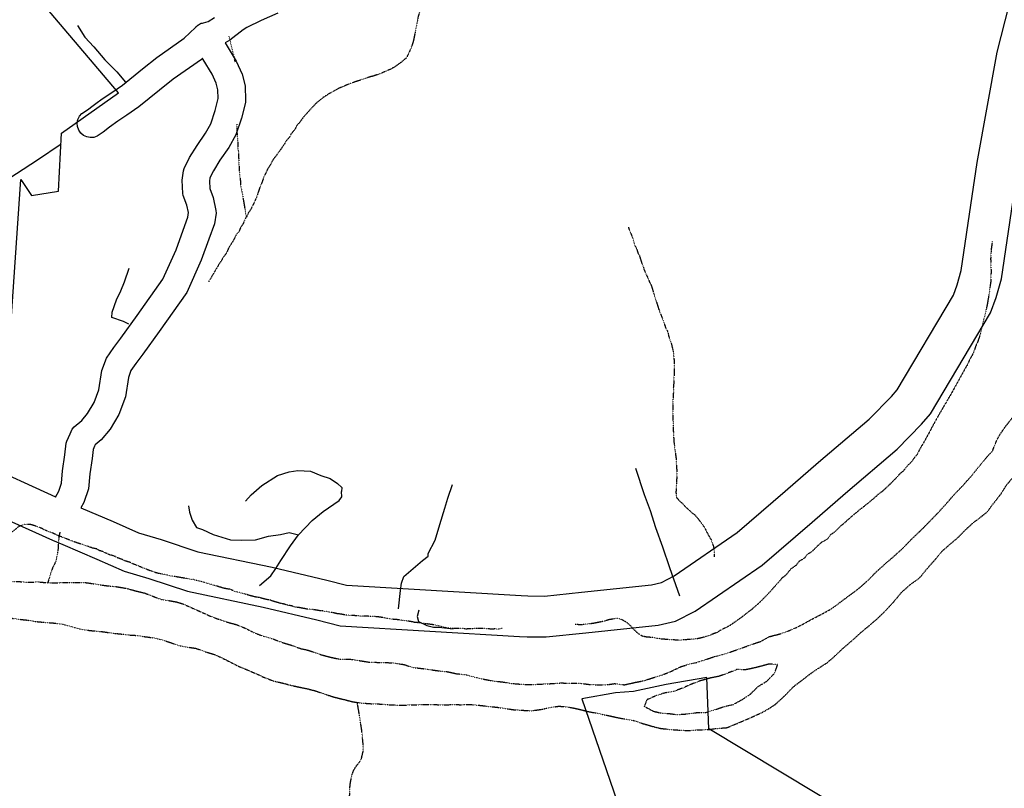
# Model space of a CAD drawing. Header units: feet. Extents: x -1605449 to -1594075, y -1717250 to -1708479.
# Tile 65 of 97: x -1598775 to -1598174, y -1712994 to -1712524. Entities that reach past the tile are written whole.
import ezdxf

# ---------------------------------------------------------------- set-up
doc = ezdxf.new("R2010")
doc.units = ezdxf.units.FT
doc.header["$MEASUREMENT"] = 0
doc.linetypes.add('stream', pattern=[1.4, 0.7, -0.1, 0.1, -0.1, 0.1, -0.1, 0.1, -0.1])
for name, color, linetype in [('COUNTY-RD', 7, 'Continuous'), ('INCORPORATED', 4, 'Continuous'), ('STATE_FEDERAL-RT', 2, 'Continuous'), ('STREET-RURAL', 14, 'Continuous'), ('STREET-URBAN', 15, 'Continuous'), ('TWP-RD', 6, 'Continuous'), ('WATERWAY', 14, 'stream')]:
    doc.layers.add(name, color=color, linetype=linetype)

msp = doc.modelspace()

# ---------------------------------------------------------------- linework, layer by layer
at = {"layer": 'COUNTY-RD'}
for points in [[(-1598709.55, -1712582.3), (-1598715.04, -1712585.94), (-1598720.15, -1712589.75), (-1598720.15, -1712589.76), (-1598724.09, -1712592.7), (-1598727.72, -1712595.17), (-1598729.79, -1712595.89), (-1598731.98, -1712596.04), (-1598734.14, -1712595.63), (-1598736.11, -1712594.68), (-1598737.77, -1712593.24), (-1598739.01, -1712591.43), (-1598739.73, -1712589.35), (-1598739.89, -1712587.17), (-1598739.48, -1712585.01), (-1598738.52, -1712583.04), (-1598737.08, -1712581.38), (-1598733.77, -1712579.12), (-1598730.12, -1712576.4), (-1598728.49, -1712575.19), (-1598724.64, -1712572.31), (-1598718.87, -1712568.48), (-1598712.27, -1712563.96), (-1598700.1, -1712553.98), (-1598691.27, -1712547.01), (-1598674.7, -1712535.34), (-1598667.76, -1712528.76), (-1598667.75, -1712528.75), (-1598667.38, -1712528.41), (-1598667.2, -1712528.18), (-1598666.75, -1712527.81), (-1598666.29, -1712527.37), (-1598666.28, -1712527.36), (-1598666.16, -1712527.25), (-1598665.9, -1712527.11), (-1598665.85, -1712527.07), (-1598665.27, -1712526.77), (-1598664.67, -1712526.41), (-1598664.51, -1712526.36), (-1598664.23, -1712526.21), (-1598663.47, -1712526.03), (-1598662.88, -1712525.84), (-1598662.71, -1712525.83), (-1598660.02, -1712525.08), (-1598656.1, -1712522.7)], [(-1598617.45, -1712519.93), (-1598627.5, -1712524.54), (-1598636.31, -1712528.69), (-1598638.54, -1712530.22), (-1598646.65, -1712536.45)], [(-1598646.65, -1712536.45), (-1598649.54, -1712538.21), (-1598649.54, -1712538.21), (-1598649.54, -1712538.21)], [(-1598663.41, -1712547.6), (-1598664.12, -1712548.27), (-1598681.3, -1712560.37), (-1598689.65, -1712566.96), (-1598702.26, -1712577.3), (-1598709.55, -1712582.3)]]:
    msp.add_lwpolyline(points, dxfattribs=at)
at = {"layer": 'INCORPORATED', "flags": 128}
for points in [[(-1598784.87, -1712773.66), (-1598774.4, -1712621.67), (-1598767.97, -1712631.43), (-1598751.37, -1712628.73), (-1598749.47, -1712593.36), (-1598714.69, -1712568.77), (-1598762.76, -1712511.83), (-1598762.1, -1712483.82), (-1598762.1, -1712483.82), (-1598830.74, -1712485.81)], [(-1598266.1, -1713010.33), (-1598354.03, -1712957.37), (-1598355.35, -1712925.89), (-1598380.16, -1712930.31), (-1598400.03, -1712934.53), (-1598411.21, -1712935.33), (-1598431.73, -1712938.97), (-1598431.73, -1712938.97), (-1598399.51, -1713032.44)]]:
    msp.add_lwpolyline(points, dxfattribs=at)
at = {"layer": 'STATE_FEDERAL-RT', "flags": 128}
for points in [[(-1598464.75, -1712876), (-1598454.57, -1712876.16), (-1598431.89, -1712873.76), (-1598389.06, -1712869.22), (-1598383.04, -1712867.85), (-1598375.36, -1712863.87), (-1598336.8, -1712837.41), (-1598307.41, -1712812.16), (-1598287.04, -1712794.32), (-1598256.12, -1712768.06), (-1598242.6, -1712754.32), (-1598239.12, -1712750.26), (-1598204.69, -1712692.35), (-1598202.34, -1712686.08), (-1598199.92, -1712677.15), (-1598193.17, -1712631.77), (-1598190.11, -1712611.2), (-1598177.94, -1712543.91), (-1598165.66, -1712495.67)], [(-1598465.14, -1712901), (-1598453.45, -1712901.18), (-1598429.25, -1712898.62), (-1598384.96, -1712893.93), (-1598374.38, -1712891.52), (-1598362.49, -1712885.36), (-1598321.54, -1712857.25), (-1598291.03, -1712831.05), (-1598270.71, -1712813.25), (-1598239.08, -1712786.39), (-1598224.18, -1712771.24), (-1598218.73, -1712764.89), (-1598182.06, -1712703.2), (-1598178.52, -1712693.75), (-1598175.41, -1712682.28), (-1598168.44, -1712635.45), (-1598167.22, -1712627.21)], [(-1598829.24, -1712789.41), (-1598824.36, -1712789.75), (-1598816.43, -1712790.06), (-1598810.88, -1712790.85), (-1598805.42, -1712792), (-1598798.84, -1712794.84), (-1598753.12, -1712815.51)], [(-1598874.65, -1712811.29), (-1598825.72, -1712814.72), (-1598818.67, -1712814.99), (-1598815.23, -1712815.48), (-1598813.03, -1712815.94), (-1598808.94, -1712817.71), (-1598755.02, -1712842.08), (-1598748.75, -1712844.75)], [(-1598737.78, -1712822.25), (-1598718, -1712830.68), (-1598702.6, -1712837.48), (-1598688.69, -1712841.71), (-1598666.22, -1712849.07), (-1598620.93, -1712858.52), (-1598587.48, -1712866.39), (-1598575.36, -1712869.54), (-1598468.84, -1712875.94), (-1598464.75, -1712876)], [(-1598748.75, -1712844.75), (-1598727.95, -1712853.61), (-1598711.32, -1712860.96), (-1598696.22, -1712865.55), (-1598672.68, -1712873.26), (-1598626.35, -1712882.92), (-1598593.49, -1712890.66), (-1598579.29, -1712894.35), (-1598469.79, -1712900.93), (-1598465.14, -1712901)]]:
    msp.add_lwpolyline(points, dxfattribs=at)
at = {"layer": 'STREET-RURAL'}
for points in [[(-1598739.75, -1712527.58), (-1598735.34, -1712534.71), (-1598729.77, -1712540.5), (-1598723.01, -1712548.6), (-1598715.76, -1712555.87), (-1598710.53, -1712562.07)], [(-1598708.42, -1712710.08), (-1598711.77, -1712708.34), (-1598718.81, -1712705.91), (-1598718.68, -1712702.74), (-1598715.93, -1712695.19), (-1598713.32, -1712689.65), (-1598711.05, -1712684.11), (-1598708.31, -1712675.9)], [(-1598637.22, -1712818.19), (-1598633.76, -1712814.31), (-1598627.16, -1712808.56), (-1598617.55, -1712802.61), (-1598610.57, -1712800.36), (-1598605.24, -1712799.46), (-1598597.4, -1712799.87), (-1598591.03, -1712802.47), (-1598585.51, -1712804.25), (-1598580.97, -1712807.37), (-1598578.28, -1712809.85), (-1598578.58, -1712812.19)], [(-1598371.9, -1712876.16), (-1598377.93, -1712859.03), (-1598382.24, -1712846.22), (-1598386.38, -1712834.41), (-1598389.66, -1712824.09), (-1598393.44, -1712814.28), (-1598398.62, -1712798.3)], [(-1598628.63, -1712869.68), (-1598621.7, -1712863.78), (-1598618.58, -1712859.41), (-1598615.63, -1712854.53), (-1598609.56, -1712845.44), (-1598604.8, -1712838.71), (-1598596.39, -1712830.09), (-1598589.62, -1712824.51), (-1598579.86, -1712817.72), (-1598578.39, -1712815.53), (-1598578.58, -1712812.19)], [(-1598543.61, -1712883.97), (-1598542.55, -1712872.75), (-1598541.93, -1712868.23), (-1598540.48, -1712864.21), (-1598536.18, -1712860.48), (-1598529.08, -1712854.39), (-1598525.6, -1712851.84), (-1598525.46, -1712850.17), (-1598521.38, -1712842.11), (-1598518.48, -1712832.39), (-1598515.43, -1712822.5), (-1598513.5, -1712816.3), (-1598510.75, -1712807.92)], [(-1598671.88, -1712821.09), (-1598671.33, -1712824.92), (-1598669.78, -1712829.75), (-1598667.06, -1712834.23), (-1598663.38, -1712835.52), (-1598656.84, -1712838.62), (-1598646.29, -1712841.85), (-1598639.45, -1712842.1), (-1598631.12, -1712841.84), (-1598623.14, -1712839.58), (-1598615.81, -1712838.5), (-1598610.49, -1712837.27), (-1598604.8, -1712838.71)], [(-1598531.29, -1712884.71), (-1598532.36, -1712888.67), (-1598531.49, -1712891.66), (-1598526.3, -1712894.11), (-1598522.28, -1712895.23), (-1598519.11, -1712895.2), (-1598510.26, -1712896.27)]]:
    msp.add_lwpolyline(points, dxfattribs=at)
at = {"layer": 'STREET-URBAN'}
msp.add_lwpolyline([(-1598967.53, -1712758.5), (-1598957.74, -1712750.32), (-1598937.51, -1712731.23), (-1598928.53, -1712723.78), (-1598914.99, -1712710.69), (-1598909.91, -1712706), (-1598891.94, -1712693.24), (-1598871.54, -1712680.61), (-1598843.4, -1712661.68), (-1598836.45, -1712656.76), (-1598821.78, -1712648), (-1598814.46, -1712642.7), (-1598790.14, -1712626.32), (-1598764.29, -1712609.62), (-1598749.69, -1712599.9)], dxfattribs=at)
at = {"layer": 'TWP-RD'}
for points in [[(-1598649.54, -1712538.21), (-1598642.82, -1712549.36), (-1598639.2, -1712557.18), (-1598637.4, -1712564.46), (-1598637.09, -1712573.44), (-1598637.22, -1712574.62), (-1598639.68, -1712584.21), (-1598643.08, -1712594.25), (-1598647.4, -1712602.16), (-1598652.78, -1712609.92), (-1598656.72, -1712616.31), (-1598658.89, -1712620.67), (-1598659.19, -1712622.68), (-1598658.91, -1712627.24), (-1598656.89, -1712632.64), (-1598655.19, -1712640.65), (-1598655.15, -1712642.17), (-1598656.16, -1712648.7), (-1598659.5, -1712658.19), (-1598664.15, -1712670.93), (-1598673.06, -1712690.74), (-1598689.8, -1712714.51), (-1598699.88, -1712728.41), (-1598704.11, -1712734.08), (-1598707.17, -1712738.45), (-1598708.63, -1712742.53), (-1598710.5, -1712754.45), (-1598714.45, -1712765.18), (-1598719.92, -1712774.29), (-1598725.3, -1712780.82), (-1598729.05, -1712783.84), (-1598729.43, -1712784.68), (-1598729.43, -1712784.68), (-1598730.29, -1712786.55), (-1598730.91, -1712792.06), (-1598732.29, -1712801.49), (-1598733.09, -1712810.6), (-1598735.93, -1712819.02), (-1598737.78, -1712822.25)], [(-1598753.21, -1712815.68), (-1598751.2, -1712812.16), (-1598749.52, -1712807.17), (-1598748.85, -1712799.56), (-1598747.44, -1712789.92), (-1598746.63, -1712782.71), (-1598746.28, -1712781.44), (-1598744.25, -1712777.01), (-1598743, -1712774.25), (-1598741.8, -1712772.71), (-1598737.08, -1712768.91), (-1598733.57, -1712764.65), (-1598729.55, -1712757.95), (-1598726.71, -1712750.23), (-1598724.85, -1712738.39), (-1598722.11, -1712730.73), (-1598717.62, -1712724.32), (-1598713.31, -1712718.54), (-1598703.36, -1712704.82), (-1598687.6, -1712682.45), (-1598679.6, -1712664.65), (-1598675.19, -1712652.57), (-1598672.4, -1712644.62), (-1598671.97, -1712641.88), (-1598672.94, -1712637.31), (-1598675.17, -1712631.33), (-1598675.43, -1712630.12), (-1598675.93, -1712621.96), (-1598675.09, -1712616.26), (-1598674.69, -1712615), (-1598671.3, -1712608.2), (-1598666.73, -1712600.79), (-1598661.6, -1712593.4), (-1598658.41, -1712587.54), (-1598655.67, -1712579.46), (-1598653.81, -1712572.21), (-1598654, -1712566.77), (-1598654.99, -1712562.73), (-1598657.53, -1712557.26), (-1598663.01, -1712548.35), (-1598663.41, -1712547.6)]]:
    msp.add_lwpolyline(points, dxfattribs=at)
at = {"layer": 'WATERWAY'}
msp.add_line((-1598393.41, -1712943.67), (-1598391.83, -1712939.48), dxfattribs=at)
at = {"layer": 'WATERWAY', "ltscale": 0.5, "flags": 128}
for points in [[(-1598398.18, -1712347.28), (-1598399.28, -1712349.79), (-1598400.25, -1712351.64), (-1598401.86, -1712355.5), (-1598403.16, -1712357.69), (-1598403.96, -1712359.87), (-1598405.26, -1712362.23), (-1598406.89, -1712364.76), (-1598408.02, -1712366.95), (-1598408.83, -1712369.13), (-1598409.62, -1712371.98), (-1598410.55, -1712376.17), (-1598412.5, -1712380.03), (-1598415.59, -1712385.25), (-1598417.51, -1712390.12), (-1598418.66, -1712391.81), (-1598420.26, -1712396.01), (-1598421.23, -1712398.02), (-1598422.36, -1712400.05), (-1598424.16, -1712402.58), (-1598427.27, -1712406.13), (-1598432.69, -1712411.89), (-1598435.97, -1712415.77), (-1598441.02, -1712423.36), (-1598441.99, -1712425.71), (-1598442.94, -1712428.56), (-1598444.9, -1712431.1), (-1598446.85, -1712434.63), (-1598450.43, -1712440.36), (-1598450.43, -1712440.36), (-1598452.86, -1712445.57), (-1598456.42, -1712452.47), (-1598457.06, -1712454.15), (-1598459.66, -1712458.86), (-1598460.8, -1712460.55), (-1598461.77, -1712462.73), (-1598462.91, -1712464.59), (-1598464.86, -1712467.62), (-1598471.23, -1712476.4), (-1598471.53, -1712478.4), (-1598473.35, -1712479.6), (-1598474.66, -1712481.29), (-1598480.41, -1712486.88), (-1598482.06, -1712488.08), (-1598488.17, -1712491.68), (-1598490.32, -1712493.21), (-1598492.13, -1712494.41), (-1598494.28, -1712495.61), (-1598495.93, -1712497.13), (-1598500.23, -1712499.37), (-1598503.7, -1712500.92), (-1598507.84, -1712502.99), (-1598511.48, -1712504.54), (-1598513.3, -1712505.57), (-1598517.28, -1712506.97), (-1598519.43, -1712508), (-1598521.09, -1712508.86), (-1598524.55, -1712511.25), (-1598526.36, -1712512.78), (-1598528.17, -1712514.65), (-1598529.64, -1712516.84), (-1598530.93, -1712519.53), (-1598531.56, -1712521.71), (-1598534.35, -1712535.77), (-1598534.82, -1712537.78), (-1598536.1, -1712541.64), (-1598538.85, -1712547.35), (-1598542.14, -1712550.08), (-1598545.93, -1712552.8), (-1598548.41, -1712554.18), (-1598553.88, -1712556.59), (-1598559.18, -1712558.51), (-1598560.85, -1712558.87), (-1598570.8, -1712562.19), (-1598574.61, -1712563.58), (-1598580.41, -1712566.01), (-1598583.55, -1712567.89), (-1598585.86, -1712569.1), (-1598589.66, -1712571.49), (-1598593.78, -1712574.89), (-1598596.9, -1712578.11), (-1598601.33, -1712583.02), (-1598603.78, -1712586.39), (-1598605.74, -1712588.59), (-1598607.04, -1712591.11), (-1598609.33, -1712593.82), (-1598610.47, -1712596.01), (-1598612.43, -1712598.21), (-1598613.73, -1712600.56), (-1598618.14, -1712606.8), (-1598619.61, -1712608.5), (-1598620.92, -1712610.52), (-1598621.89, -1712612.54), (-1598623.52, -1712615.06), (-1598625.94, -1712620.11), (-1598626.74, -1712622.46), (-1598628.99, -1712628.17), (-1598630.42, -1712632.7), (-1598633.98, -1712640.09), (-1598635.28, -1712641.78), (-1598636.09, -1712643.8), (-1598637.56, -1712645.99), (-1598638.68, -1712648.84), (-1598640.15, -1712651.04), (-1598641.11, -1712653.39), (-1598643.24, -1712656.09), (-1598644.21, -1712658.28), (-1598647.62, -1712663.83), (-1598648.75, -1712666.69), (-1598650.71, -1712669.06), (-1598651.85, -1712671.24), (-1598653.15, -1712673.1), (-1598659.64, -1712684.09)], [(-1598647.39, -1712534), (-1598646.35, -1712537.46), (-1598645.63, -1712540.95), (-1598644.39, -1712545.94), (-1598643.74, -1712549.81)], [(-1598642.4, -1712587.93), (-1598642.38, -1712590.81), (-1598642.34, -1712593.48), (-1598641.95, -1712597.65), (-1598641.88, -1712602.16), (-1598641.51, -1712604.49), (-1598641.01, -1712615.83), (-1598640.8, -1712618.5), (-1598640.24, -1712622.66), (-1598640.21, -1712624.5), (-1598640.02, -1712626.16), (-1598639.49, -1712628.16), (-1598636.66, -1712644.66)], [(-1598419.1, -1712948.48), (-1598414.6, -1712949.4), (-1598410.42, -1712950.32), (-1598405.75, -1712951.24), (-1598400.24, -1712952.14), (-1598394.05, -1712954.19), (-1598388.2, -1712955.91), (-1598383.85, -1712957), (-1598377.52, -1712957.72), (-1598371.86, -1712958.11), (-1598366.2, -1712958.34), (-1598360.72, -1712957.91), (-1598354.73, -1712957.8), (-1598348.59, -1712957.02), (-1598342.95, -1712956.58), (-1598336.67, -1712953.96), (-1598332.05, -1712952.04), (-1598326.61, -1712949.61), (-1598321.99, -1712947.52), (-1598317.71, -1712945.11), (-1598313.44, -1712942.36), (-1598307.71, -1712937.09), (-1598302.49, -1712931.66), (-1598297.08, -1712927.55), (-1598292.65, -1712924.14), (-1598288.05, -1712920.89), (-1598282.13, -1712917.11), (-1598277.87, -1712913.53), (-1598272.48, -1712908.43), (-1598266.75, -1712903.49), (-1598261.68, -1712898.89), (-1598255.78, -1712893.95), (-1598251.19, -1712890.03), (-1598246.46, -1712885.44), (-1598241.24, -1712879.84), (-1598236.52, -1712874.09), (-1598231.28, -1712869.32), (-1598225.37, -1712865.04), (-1598220.33, -1712858.95), (-1598215.93, -1712854.03), (-1598211.7, -1712848.79), (-1598207.12, -1712844.87), (-1598201.71, -1712840.26), (-1598197.63, -1712836.02), (-1598193.22, -1712831.94), (-1598188.13, -1712828.01), (-1598183.87, -1712824.6), (-1598179.65, -1712818.85), (-1598175.75, -1712813.94), (-1598172.03, -1712808.04), (-1598167.31, -1712802.62), (-1598164.26, -1712796.73), (-1598162.01, -1712792.52), (-1598159.11, -1712787.29), (-1598155.22, -1712781.89), (-1598153.32, -1712776.35), (-1598149.59, -1712771.11), (-1598145.71, -1712765.04), (-1598142.5, -1712758.98), (-1598138.62, -1712752.57), (-1598136.04, -1712748.19), (-1598132.99, -1712742.46), (-1598130.93, -1712736.76), (-1598129.02, -1712732.22), (-1598127.11, -1712727.52), (-1598124.71, -1712722.14), (-1598122.48, -1712716.59), (-1598120.93, -1712710.56), (-1598119.19, -1712706.03), (-1598117.31, -1712699.66), (-1598115.91, -1712693.97), (-1598114.7, -1712687.44), (-1598112.99, -1712680.91), (-1598112.41, -1712676.56), (-1598112.19, -1712670.56), (-1598112.6, -1712666.23), (-1598113.02, -1712661.07), (-1598113.3, -1712655.07), (-1598114.08, -1712648.75), (-1598114.33, -1712644.09), (-1598114.1, -1712638.75), (-1598114.03, -1712633.25), (-1598113.8, -1712627.57), (-1598113.77, -1712626.06)], [(-1598403.27, -1712650.81), (-1598400.5, -1712657.78), (-1598399.26, -1712662.1), (-1598398.06, -1712664.25), (-1598397.53, -1712666.24), (-1598396.5, -1712668.23), (-1598395.1, -1712672.72), (-1598394.24, -1712674.71), (-1598393.71, -1712676.54), (-1598391.12, -1712682.34), (-1598390.43, -1712684.16), (-1598389.4, -1712685.99), (-1598384.68, -1712700.94), (-1598382.08, -1712707.57), (-1598380.51, -1712712.23), (-1598379.14, -1712714.71), (-1598378.59, -1712717.54), (-1598377.55, -1712720.53), (-1598376.85, -1712722.52), (-1598375.78, -1712727.34), (-1598375.38, -1712731.51), (-1598375.28, -1712738.35), (-1598375.5, -1712745.87), (-1598375.79, -1712748.88), (-1598375.75, -1712751.55), (-1598376.14, -1712758.73), (-1598375.94, -1712772.58), (-1598375.46, -1712781.75), (-1598374.15, -1712791.75), (-1598373.91, -1712796.75), (-1598373.7, -1712799.25), (-1598373.65, -1712802.76), (-1598374.17, -1712812.45), (-1598374.14, -1712814.45), (-1598373.78, -1712816.11), (-1598371.92, -1712818.09), (-1598369.89, -1712819.9), (-1598368.36, -1712821.71), (-1598364.48, -1712825.16), (-1598362.62, -1712826.63), (-1598361.09, -1712828.44), (-1598359.74, -1712830.09), (-1598357.01, -1712833.89), (-1598353.75, -1712840.02), (-1598352.73, -1712841.67), (-1598351.33, -1712845.66), (-1598350.97, -1712847.65), (-1598350.74, -1712852.16)], [(-1598180.92, -1712659.48), (-1598181.53, -1712663.66), (-1598181.94, -1712669.84), (-1598181.86, -1712674.85), (-1598181.66, -1712677.18), (-1598181.89, -1712684.03), (-1598182.79, -1712690.72), (-1598184.01, -1712697.91), (-1598185.57, -1712705.11), (-1598186.21, -1712707.29), (-1598186.83, -1712710.31), (-1598187.47, -1712712.32), (-1598187.92, -1712715.17), (-1598190, -1712721.21), (-1598190.97, -1712723.22), (-1598192.41, -1712727.42), (-1598193.22, -1712729.1), (-1598194.84, -1712731.79), (-1598195.97, -1712734.65), (-1598197.11, -1712736.34), (-1598206.52, -1712753.34), (-1598214.97, -1712767.82), (-1598222.27, -1712781.45), (-1598225.52, -1712786.84), (-1598226.81, -1712789.7), (-1598228.45, -1712791.56), (-1598230.58, -1712794.43), (-1598232.71, -1712796.46), (-1598235.33, -1712799.84), (-1598237.31, -1712801.37), (-1598238.78, -1712803.06), (-1598241.25, -1712805.61), (-1598243.22, -1712807.64), (-1598247.98, -1712812.05), (-1598250.62, -1712814.09), (-1598254.24, -1712817.32), (-1598264.45, -1712825.49), (-1598269.55, -1712829.9), (-1598271.53, -1712831.77), (-1598273.83, -1712833.64), (-1598277.61, -1712837.37), (-1598279.92, -1712838.9), (-1598281.72, -1712841.44), (-1598285.19, -1712843.32), (-1598287.33, -1712845.19), (-1598290.12, -1712848.07), (-1598292.26, -1712849.77), (-1598294.08, -1712850.8), (-1598295.71, -1712853), (-1598299.02, -1712855.05), (-1598300.81, -1712857.41), (-1598304.11, -1712859.8), (-1598307.06, -1712863.35), (-1598309.2, -1712865.05), (-1598318.38, -1712875.37), (-1598323.47, -1712880.46), (-1598327.92, -1712884.36), (-1598334.34, -1712889.3), (-1598341.11, -1712894.08), (-1598343.25, -1712895.28), (-1598347.23, -1712897.17), (-1598349.04, -1712898.53), (-1598350.87, -1712899.06), (-1598353.19, -1712900.1), (-1598359.16, -1712901.86), (-1598360.99, -1712902.22), (-1598369.31, -1712903.01), (-1598371.81, -1712903.05), (-1598373.98, -1712903.08), (-1598378.82, -1712902.82), (-1598383.49, -1712902.39), (-1598387.84, -1712901.62), (-1598392.34, -1712901.19), (-1598394.68, -1712900.73), (-1598396.87, -1712899.42), (-1598400.25, -1712896.3), (-1598401.61, -1712894.65), (-1598403.81, -1712892.68), (-1598405.83, -1712891.38), (-1598407.68, -1712890.41), (-1598409.35, -1712889.93), (-1598411.02, -1712889.95), (-1598415.34, -1712890.69), (-1598417.83, -1712891.56), (-1598425.31, -1712893.01), (-1598427.97, -1712893.21), (-1598432.13, -1712893.78), (-1598434.13, -1712893.64), (-1598435.8, -1712893.5)], [(-1598491.51, -1712926.98), (-1598486.01, -1712928.05), (-1598480.34, -1712928.61), (-1598474.84, -1712929.51), (-1598468.67, -1712930.06), (-1598462.85, -1712930.29), (-1598457.36, -1712930.02), (-1598451.38, -1712929.74), (-1598444.9, -1712929.29), (-1598438.75, -1712929.34), (-1598433.26, -1712929.41), (-1598427.42, -1712930.13), (-1598421.59, -1712930.52), (-1598417.11, -1712930.44), (-1598411.63, -1712929.67), (-1598405.63, -1712930.4), (-1598399.17, -1712928.94), (-1598393.54, -1712927.84), (-1598387.09, -1712925.72), (-1598382.79, -1712924.47), (-1598377.17, -1712922.2), (-1598371.4, -1712919.43), (-1598366.61, -1712917.84), (-1598362.3, -1712916.92), (-1598356.51, -1712915.15), (-1598350.73, -1712913.21), (-1598343.94, -1712911.42), (-1598339.31, -1712909.83), (-1598333.86, -1712907.9), (-1598328.57, -1712905.96), (-1598322.29, -1712903.85), (-1598317.02, -1712900.92), (-1598311.23, -1712899.47), (-1598305.61, -1712897.54), (-1598300.99, -1712895.62), (-1598295.39, -1712892.68), (-1598290.61, -1712890.09), (-1598285.34, -1712887.32), (-1598279.41, -1712884.05), (-1598274, -1712880.11), (-1598268.25, -1712875.84), (-1598261.85, -1712871.05), (-1598256.78, -1712866.46), (-1598251.56, -1712861.19), (-1598246.32, -1712856.43), (-1598240.92, -1712851.83), (-1598235.19, -1712846.55), (-1598230.46, -1712841.63), (-1598224.58, -1712836.02), (-1598219.02, -1712830.42), (-1598214.78, -1712826), (-1598209.56, -1712820.4), (-1598204.35, -1712814.31), (-1598199.45, -1712809.21), (-1598194.24, -1712803.45), (-1598190.01, -1712798.2), (-1598185.62, -1712792.79), (-1598180.73, -1712787.36), (-1598178.5, -1712781.65), (-1598176.09, -1712777.1), (-1598172.85, -1712772.54), (-1598169.11, -1712767.81), (-1598165.39, -1712762.24), (-1598162.5, -1712756.51), (-1598159.92, -1712751.97), (-1598156.87, -1712745.91), (-1598153.96, -1712741.69), (-1598151.21, -1712737.47), (-1598148.16, -1712731.57), (-1598145.76, -1712726.2), (-1598143.7, -1712720.82), (-1598141.78, -1712716.28), (-1598139.39, -1712710.74), (-1598136.99, -1712705.36), (-1598135.6, -1712699.83), (-1598134.35, -1712695.31), (-1598133.6, -1712691.13), (-1598133.03, -1712685.61), (-1598132.28, -1712681.1), (-1598131.71, -1712676.25)], [(-1598480.44, -1712896.01), (-1598482.77, -1712896.38), (-1598484.44, -1712896.24), (-1598486.77, -1712896.44), (-1598489.44, -1712896.14), (-1598493.11, -1712896.03), (-1598498.77, -1712896.12), (-1598502.27, -1712896.34), (-1598504.11, -1712896.03), (-1598507.44, -1712896.08), (-1598513.28, -1712895.83), (-1598515.29, -1712895.2), (-1598517.97, -1712894.74), (-1598520.65, -1712893.94), (-1598532, -1712892.44), (-1598533.84, -1712892.3), (-1598535.68, -1712891.83), (-1598544.2, -1712890.62), (-1598547.71, -1712890.34), (-1598552.55, -1712889.42), (-1598554.56, -1712889.11), (-1598558.4, -1712888.67), (-1598560.57, -1712888.7), (-1598563.07, -1712888.41), (-1598566.07, -1712888.45), (-1598576.08, -1712887.77), (-1598579.26, -1712887.15), (-1598581.1, -1712887.01), (-1598582.94, -1712886.53), (-1598589.96, -1712885.3), (-1598591.63, -1712885.16), (-1598595.3, -1712884.55), (-1598599.64, -1712884.12), (-1598604.66, -1712883.19), (-1598607, -1712882.89), (-1598608.84, -1712882.25), (-1598611.35, -1712881.79), (-1598613.36, -1712881.15), (-1598615.03, -1712880.84), (-1598619.55, -1712879.57), (-1598621.73, -1712878.77), (-1598624.07, -1712878.31), (-1598626.75, -1712877.68), (-1598628.59, -1712877.04), (-1598630.43, -1712876.9), (-1598634.78, -1712875.8), (-1598636.62, -1712875.16), (-1598643.98, -1712873.27), (-1598646.33, -1712872.13), (-1598650.01, -1712871.52), (-1598660.56, -1712868.34), (-1598663.41, -1712867.55), (-1598669.09, -1712866.13), (-1598683.13, -1712863.84), (-1598685.31, -1712863.21), (-1598689.82, -1712862.44), (-1598691.83, -1712861.97), (-1598694.18, -1712861), (-1598696.02, -1712860.53), (-1598698.2, -1712859.56), (-1598700.04, -1712858.92), (-1598702.73, -1712857.63), (-1598705.24, -1712856.83), (-1598707.76, -1712855.53), (-1598710.61, -1712854.74), (-1598712.29, -1712853.93), (-1598715.3, -1712852.81), (-1598717.49, -1712851.67), (-1598720.5, -1712850.88), (-1598724.03, -1712849.1), (-1598726.21, -1712848.47), (-1598728.22, -1712847.33), (-1598730.56, -1712846.86), (-1598732.24, -1712846.22), (-1598740.95, -1712843.35), (-1598751.01, -1712839.49), (-1598756.05, -1712837.23), (-1598758.06, -1712836.59), (-1598762.09, -1712834.65), (-1598766.44, -1712833.05), (-1598768.12, -1712832.57), (-1598770.12, -1712832.44), (-1598771.79, -1712832.29), (-1598773.62, -1712832.82), (-1598775.93, -1712833.86), (-1598777.58, -1712835.39), (-1598779.39, -1712836.75), (-1598781.71, -1712837.95), (-1598783.54, -1712838.31), (-1598785.2, -1712838.34), (-1598791.54, -1712837.93), (-1598796.38, -1712838), (-1598798.54, -1712838.2), (-1598801.37, -1712838.41), (-1598805.52, -1712839.48), (-1598807.35, -1712839.67), (-1598811.18, -1712840.4), (-1598813.01, -1712840.59), (-1598820.66, -1712841.88), (-1598825.15, -1712842.28), (-1598830.32, -1712842.35), (-1598830.32, -1712842.35), (-1598832.65, -1712842.22), (-1598836.66, -1712841.78), (-1598840.68, -1712840.84), (-1598842.68, -1712840.54), (-1598844.36, -1712840.06), (-1598849.7, -1712839.14), (-1598853.89, -1712838.2), (-1598856.4, -1712837.41), (-1598862.92, -1712836.34), (-1598865.75, -1712836.21), (-1598867.75, -1712836.07), (-1598871.09, -1712835.62), (-1598878.44, -1712835.24), (-1598880.94, -1712835.27), (-1598887.61, -1712834.87), (-1598890.94, -1712835.26), (-1598895.94, -1712835.33), (-1598899.43, -1712835.72), (-1598905.43, -1712836.14), (-1598907.76, -1712836.34), (-1598922.06, -1712838.4), (-1598925.73, -1712838.62), (-1598927.56, -1712838.98), (-1598933.22, -1712839.56), (-1598935.04, -1712839.93), (-1598939.54, -1712840.5), (-1598946.2, -1712841.1), (-1598950.86, -1712841.33), (-1598959.69, -1712841.47), (-1598962.36, -1712841.67), (-1598968.53, -1712841.6), (-1598971.03, -1712841.64), (-1598972.69, -1712841.83), (-1598980.5, -1712843.28)], [(-1598750.51, -1712837.18), (-1598751.02, -1712839.16), (-1598751.59, -1712845.18), (-1598751.57, -1712846.84), (-1598752.33, -1712851.7), (-1598752.64, -1712853.37), (-1598753.11, -1712855.21), (-1598755.21, -1712859.42), (-1598757.97, -1712868.04)], [(-1599034.32, -1712885.5), (-1599033.49, -1712885.15), (-1599027.83, -1712885.55), (-1599021.87, -1712883.94), (-1599016.25, -1712882.17), (-1599011.11, -1712881.24), (-1599005.14, -1712880.46), (-1598999.35, -1712878.35), (-1598993.41, -1712876.07), (-1598988.44, -1712874.98), (-1598982.98, -1712873.55), (-1598971, -1712873.33), (-1598966.03, -1712872.74), (-1598960.54, -1712872.8), (-1598954.9, -1712871.86), (-1598949.27, -1712870.59), (-1598943.12, -1712870.14), (-1598938.79, -1712870.4), (-1598933.14, -1712870.29), (-1598927.82, -1712869.86), (-1598923.35, -1712869.11), (-1598917.7, -1712868.51), (-1598913.24, -1712867.26), (-1598907.42, -1712866.82), (-1598901.77, -1712866.71), (-1598896.14, -1712865.27), (-1598890.68, -1712864.01), (-1598884.72, -1712862.4), (-1598879.58, -1712861.3), (-1598873.95, -1712860.03), (-1598868.16, -1712858.59), (-1598862.01, -1712858.14), (-1598856.18, -1712858.53), (-1598850.34, -1712859.59), (-1598844.66, -1712860.82), (-1598839.01, -1712860.88), (-1598834.51, -1712861.47), (-1598828.65, -1712863.19), (-1598823.17, -1712862.93), (-1598818.02, -1712862.5), (-1598811.54, -1712862.38), (-1598805.54, -1712863.1), (-1598801.19, -1712864.35), (-1598797.01, -1712865.44), (-1598792.01, -1712866.18), (-1598786.35, -1712866.41), (-1598780.68, -1712867.14), (-1598774.85, -1712867.37), (-1598770.02, -1712867.78), (-1598764.04, -1712867.5), (-1598757.88, -1712868.05), (-1598753.22, -1712868.13), (-1598747.4, -1712867.86), (-1598741.25, -1712867.91), (-1598734.76, -1712867.96), (-1598730.59, -1712868.55), (-1598725.92, -1712869.3), (-1598721.75, -1712869.89), (-1598715.92, -1712870.45), (-1598709.75, -1712871.5), (-1598704.06, -1712873.06), (-1598698.89, -1712874.3), (-1598693.19, -1712876.53), (-1598688.5, -1712878.27), (-1598683.5, -1712879.01), (-1598679.33, -1712879.77), (-1598675.15, -1712881.03), (-1598670.62, -1712883.11), (-1598665.08, -1712885.51), (-1598659.55, -1712888.07), (-1598654.19, -1712890.14), (-1598648.5, -1712892.04), (-1598642.81, -1712893.6), (-1598637.62, -1712895.67), (-1598632.58, -1712898.25), (-1598627.39, -1712900.32), (-1598621.2, -1712902.04), (-1598615.01, -1712904.42), (-1598608.82, -1712906.31), (-1598603.12, -1712908.37), (-1598598.78, -1712909.29), (-1598594.26, -1712910.88), (-1598589.91, -1712912.3), (-1598585.23, -1712913.54), (-1598579.39, -1712914.77), (-1598573.9, -1712914.67), (-1598567.9, -1712915.56), (-1598562.39, -1712916.46), (-1598556.9, -1712916.69), (-1598551.74, -1712916.76), (-1598545.75, -1712917.15), (-1598540.25, -1712918.05), (-1598535.06, -1712919.78), (-1598528.72, -1712920.5), (-1598524.55, -1712921.09), (-1598519.55, -1712921.83), (-1598513.89, -1712922.39), (-1598508.21, -1712923.62), (-1598502.71, -1712924.19), (-1598497.19, -1712925.75), (-1598491.51, -1712926.98)], [(-1598971.15, -1712892.84), (-1598969.81, -1712893.31), (-1598964.67, -1712892.22), (-1598960.36, -1712891.47), (-1598954.56, -1712890.03), (-1598948.28, -1712888.25), (-1598943.13, -1712887.82), (-1598937.47, -1712888.21), (-1598931.99, -1712887.78), (-1598926.65, -1712888.84), (-1598920.99, -1712888.91), (-1598914.68, -1712888.29), (-1598910.38, -1712887.04), (-1598904.26, -1712885.26), (-1598898.11, -1712884.82), (-1598891.97, -1712884.04), (-1598886.17, -1712882.93), (-1598881.52, -1712882.51), (-1598876.54, -1712881.92), (-1598870.4, -1712881.3), (-1598866.08, -1712881.06), (-1598860.59, -1712881.29), (-1598854.93, -1712881.52), (-1598849.43, -1712881.92), (-1598844.27, -1712882.49), (-1598838.76, -1712883.22), (-1598832.43, -1712883.77), (-1598826.44, -1712883.99), (-1598820.95, -1712884.06), (-1598815.63, -1712883.96), (-1598810.48, -1712884.03), (-1598804.81, -1712884.59), (-1598799.14, -1712885.65), (-1598793.63, -1712886.39), (-1598788.29, -1712887.45), (-1598782.27, -1712889.34), (-1598776.6, -1712890.24), (-1598771.1, -1712890.8), (-1598765.59, -1712891.7), (-1598759.6, -1712892.26), (-1598754.27, -1712892.66), (-1598748.76, -1712893.39), (-1598742.58, -1712895.11), (-1598736.9, -1712896.67), (-1598730.56, -1712897.39), (-1598724.56, -1712897.95), (-1598717.23, -1712898.98), (-1598712.73, -1712899.4), (-1598708.06, -1712899.98), (-1598703.57, -1712900.23), (-1598698.9, -1712900.97), (-1598693.23, -1712901.7), (-1598687.55, -1712903.1), (-1598681.86, -1712904.99), (-1598677.17, -1712906.57), (-1598672, -1712907.48), (-1598667.66, -1712908.06), (-1598662.81, -1712909.81), (-1598656.28, -1712911.86), (-1598651.59, -1712913.94), (-1598647.39, -1712916.03), (-1598641.35, -1712919.08), (-1598635.99, -1712921.32), (-1598631.12, -1712923.39), (-1598626.26, -1712925.64), (-1598620.23, -1712928.03), (-1598614.22, -1712929.42), (-1598608.36, -1712930.98), (-1598599.35, -1712932.81), (-1598594.67, -1712934.06), (-1598588.65, -1712936.11), (-1598583.29, -1712937.85), (-1598577.61, -1712939.24), (-1598571.43, -1712940.8), (-1598566.26, -1712941.53), (-1598560.6, -1712941.93), (-1598554.77, -1712942.16), (-1598549.44, -1712942.56), (-1598542.62, -1712942.93), (-1598536.3, -1712942.65), (-1598525.33, -1712942.45), (-1598521, -1712942.53), (-1598515.84, -1712942.6), (-1598509.86, -1712942.49), (-1598505.2, -1712942.57), (-1598499.38, -1712942.47), (-1598493.38, -1712943.02), (-1598487.38, -1712943.74), (-1598483.05, -1712944.16), (-1598478.88, -1712944.75), (-1598473.21, -1712945.65), (-1598468.88, -1712945.9), (-1598462.89, -1712946.29), (-1598456.91, -1712945.51), (-1598450.95, -1712944.24), (-1598445.64, -1712943.47), (-1598439.64, -1712944.03), (-1598433.63, -1712945.25), (-1598427.62, -1712946.81), (-1598423.28, -1712947.56), (-1598419.1, -1712948.48)], [(-1598393.41, -1712943.67), (-1598388.04, -1712946.57), (-1598383.03, -1712947.65), (-1598377.7, -1712948.05), (-1598373.53, -1712948.64), (-1598367.55, -1712948.2), (-1598361.58, -1712947.42), (-1598355.92, -1712947.31), (-1598350.63, -1712945.72), (-1598345.01, -1712943.78), (-1598339.05, -1712942.33), (-1598333.61, -1712939.4), (-1598328.52, -1712935.97), (-1598324.11, -1712931.56), (-1598318.52, -1712928.12), (-1598313.95, -1712923.36), (-1598312.05, -1712918), (-1598317.38, -1712917.76), (-1598322.68, -1712919.19), (-1598328.64, -1712920.64)], [(-1598328.64, -1712920.64), (-1598331.45, -1712921.19), (-1598337.11, -1712921.13), (-1598342.39, -1712923.22), (-1598347.68, -1712925.16), (-1598352.98, -1712926.25), (-1598358.94, -1712927.86), (-1598364.56, -1712929.97), (-1598369.67, -1712932.23), (-1598375.12, -1712934.33), (-1598381.09, -1712935.44), (-1598386.22, -1712937.04), (-1598391.83, -1712939.48)], [(-1598531.11, -1713097.74), (-1598533.31, -1713094.6), (-1598534.35, -1713091.78), (-1598535.55, -1713089.63), (-1598537.93, -1713086.66), (-1598540.49, -1713082.36), (-1598543.21, -1713078.73), (-1598544.9, -1713077.09), (-1598547.29, -1713073.28), (-1598550.53, -1713068.82), (-1598552.39, -1713067.18), (-1598554.61, -1713063.54), (-1598558.36, -1713057.93), (-1598560.24, -1713054.78), (-1598564.33, -1713048.84), (-1598565.88, -1713045.85), (-1598566.75, -1713043.36), (-1598570.18, -1713036.74), (-1598571.23, -1713033.25), (-1598572.62, -1713029.6), (-1598573.16, -1713026.94), (-1598573.19, -1713025.27), (-1598573.92, -1713020.77), (-1598573.97, -1713017.6), (-1598574.17, -1713015.27), (-1598573.95, -1713007.92), (-1598573.54, -1713001.9), (-1598573.49, -1712994.22), (-1598573.05, -1712990.21), (-1598572.27, -1712986.19), (-1598571.64, -1712984.18), (-1598571, -1712982.5), (-1598570.02, -1712980.82), (-1598567.08, -1712976.93), (-1598566.27, -1712975.25), (-1598565.33, -1712971.23), (-1598565.19, -1712969.39), (-1598565.22, -1712967.39), (-1598566.2, -1712957.56), (-1598568.83, -1712941.17)]]:
    msp.add_lwpolyline(points, dxfattribs=at)

doc.saveas('drawing.dxf')
